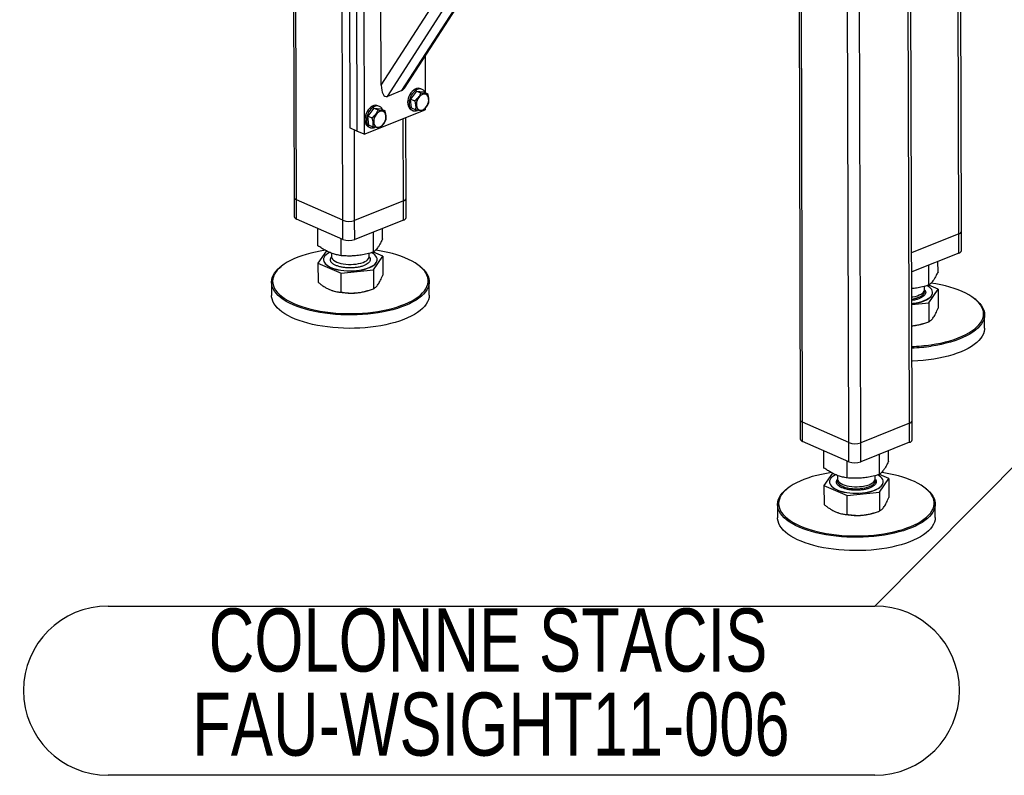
# Model space of a CAD drawing. Header units: millimetres. Extents: x 5 to 589, y 5 to 415.
# Tile 61 of 95: x 375 to 422, y 244 to 280. Entities that reach past the tile are written whole.
import ezdxf

# ---------------------------------------------------------------- set-up
doc = ezdxf.new("R2010")
doc.units = ezdxf.units.MM
doc.layers.add('NOTES', color=6, linetype='Continuous')
doc.layers.add('TRAIT-FORT', color=4, linetype='Continuous', lineweight=25)
doc.styles.add('SLDTEXTSTYLE0', font='TXT', dxfattribs={"width": 0.75})
doc.dimstyles.new('SLDDIMSTYLE7', dxfattribs={"dimtxt": 0.18, "dimasz": 1, "dimexe": 0, "dimexo": 0.0625, "dimgap": 0, "dimtad": 0, "dimtih": 1, "dimtoh": 1, "dimdec": 0, "dimrnd": 1e-09, "dimzin": 0, "dimdsep": 46, "dimtxsty": 'Standard', "dimblk1": 'DOT', "dimblk2": 'DOT', "dimsah": 1, "dimcen": 0.09, "dimadec": 0, "dimazin": 0, "dimtfac": 1, "dimtdec": 0, "dimtofl": 0, "dimtmove": 0, "dimatfit": 3, "dimldrblk": 'DOT', "dimfxl": 0, "dimfrac": 2, "dimtolj": 1, "dimtzin": 0, "dimarcsym": 0})

# ---------------------------------------------------------------- blocks, each defined once
blk = doc.blocks.new('SW_NOTE_17')
at = {"layer": 'NOTES', "color": 0}
for p, q in [((-36.478, 0), (0, 0)), ((0, -8.05), (-36.478, -8.05))]:
    blk.add_line(p, q, dxfattribs=at)
for centre, start, end in [((-36.478, -4.025), 90, 270), ((0, -4.025), 270, 90)]:
    blk.add_arc(centre, 4.025, start, end, dxfattribs=at)
at = {"layer": 'NOTES', "color": 0, "char_height": 3, "attachment_point": 2, "style": 'SLDTEXTSTYLE0'}
for s, insert in [('COLONNE STACIS', (-18.403, -0.116)), ('FAU-WSIGHT11-006', (-18.265, -4.116))]:
    blk.add_mtext(s, dxfattribs=dict(at, insert=insert))
blk = doc.blocks.new('_Dot')
at = {"color": 0, "linetype": 'ByBlock', "lineweight": -2}
blk.add_line((-0.5, 0), (-1, 0), dxfattribs=at)
at = {"color": 0, "linetype": 'ByBlock', "const_width": 0.5}
blk.add_lwpolyline([(-0.25, 0, 1), (0.25, 0, 1)], format="xyb", close=True, dxfattribs=at)

msp = doc.modelspace()

# ---------------------------------------------------------------- linework, layer by layer
at = {"layer": 'TRAIT-FORT', "color": 4, "linetype": 'Continuous', "lineweight": 25}
for p, q in [((388.2546, 306.2457), (388.3511, 271.4989)), ((388.4607, 271.3843), (388.3641, 306.1977)), ((390.6617, 270.4178), (390.5656, 305.0378)), ((392.4918, 276.8493), (406.8676, 299.1364)), ((392.784, 276.3101), (407.2361, 298.7155)), ((393.4736, 276.5849), (407.6536, 298.5685)), ((393.605, 276.7085), (407.7054, 298.5687)), ((419.9711, 269.7699), (419.8967, 296.5838)), ((420.096, 269.8919), (420.0218, 296.6337)), ((412.3277, 295.6745), (412.4242, 260.9277)), ((412.5338, 260.813), (412.4372, 295.6264)), ((417.6231, 260.7673), (417.5264, 295.6288)), ((417.748, 260.8893), (417.6517, 295.601)), ((414.7348, 259.8465), (414.6387, 294.4665)), ((415.3003, 259.8414), (415.2041, 294.5034)), ((390.964, 285.2541), (390.993, 274.8084)), ((391.3079, 285.1031), (391.3369, 274.6573)), ((391.6518, 284.9521), (391.6808, 274.5063)), ((392.4918, 276.8493), (392.4795, 281.2706)), ((394.5773, 278.2159), (394.5821, 276.4868)), ((393.4736, 276.5849), (392.784, 276.3101)), ((394.1705, 276.5659), (393.8871, 276.1838)), ((394.1705, 276.5659), (394.3767, 276.4754)), ((394.1705, 276.5659), (394.4991, 276.5232)), ((394.4368, 276.6447), (394.3681, 276.6749)), ((394.4991, 276.5232), (394.7053, 276.4327)), ((393.8871, 276.1838), (394.0933, 276.0933)), ((393.9323, 275.759), (393.8871, 276.1838)), ((391.6808, 274.5063), (394.5844, 275.6637)), ((392.138, 275.7558), (391.8546, 275.3737)), ((392.138, 275.7558), (392.3442, 275.6652)), ((392.138, 275.7558), (392.4666, 275.7131)), ((392.4043, 275.8346), (392.3356, 275.8648)), ((392.4666, 275.7131), (392.6728, 275.6225)), ((393.9258, 275.6678), (393.9946, 275.6375)), ((393.9323, 275.759), (394.1385, 275.6685)), ((394.5841, 275.7451), (394.5844, 275.6637)), ((391.8546, 275.3737), (392.0608, 275.2831)), ((391.8998, 274.9489), (391.8546, 275.3737)), ((393.55, 271.3386), (393.5392, 275.2471)), ((393.6749, 271.4605), (393.6642, 275.2969)), ((391.3369, 274.6573), (390.993, 274.8084)), ((391.2272, 270.4127), (391.2152, 274.7108)), ((391.6808, 274.5063), (391.3369, 274.6573)), ((391.8933, 274.8576), (391.9621, 274.8274)), ((391.8998, 274.9489), (392.106, 274.8583)), ((388.3511, 271.4989), (388.3536, 270.5906)), ((390.6617, 270.4178), (388.4607, 271.3843)), ((388.4632, 270.4759), (388.4607, 271.3843)), ((393.55, 271.3386), (391.2272, 270.4127)), ((393.5525, 270.4302), (393.55, 271.3386)), ((393.6774, 270.5522), (393.6749, 271.4605)), ((390.6642, 269.5094), (388.4632, 270.4759)), ((390.6642, 269.5094), (390.6617, 270.4178)), ((391.2297, 269.5043), (391.2272, 270.4127)), ((393.5525, 270.4302), (391.2297, 269.5043)), ((389.4793, 269.2082), (389.477, 270.0308)), ((392.1247, 268.9001), (392.1221, 269.8601)), ((392.5584, 269.5399), (392.557, 270.0334)), ((420.0985, 268.9835), (420.096, 269.8919)), ((390.5852, 268.7342), (390.5829, 269.5451)), ((419.9711, 269.7699), (417.7258, 268.875)), ((419.9736, 268.8616), (419.9711, 269.7699)), ((389.8816, 268.9655), (389.4816, 268.3754)), ((392.5607, 268.7071), (392.1234, 268.8945)), ((389.7434, 268.5468), (389.7434, 268.5377)), ((390.1072, 268.6568), (390.1292, 268.6806)), ((390.1203, 268.8594), (390.1207, 268.6916)), ((391.9207, 268.6966), (391.9203, 268.8458)), ((392.127, 268.0673), (392.5607, 268.7071)), ((392.2989, 268.5448), (392.2989, 268.5539)), ((392.5607, 268.7071), (392.5632, 267.8059)), ((419.9736, 268.8616), (417.7284, 267.9667)), ((418.9795, 267.9713), (418.9781, 268.4648)), ((387.7376, 268.2319), (387.6933, 268.196)), ((389.4816, 268.3754), (390.5875, 267.9014)), ((389.4816, 268.3754), (389.4841, 267.4742)), ((390.5875, 267.9014), (392.127, 268.0673)), ((392.127, 268.0673), (392.1295, 267.1661)), ((394.3508, 268.2145), (394.3064, 268.2502)), ((418.5458, 267.3315), (418.5432, 268.2914)), ((387.2741, 267.4726), (387.2759, 266.8368)), ((390.59, 267.0002), (390.5875, 267.9014)), ((394.7758, 266.8576), (394.7741, 267.4935)), ((390.1857, 267.0707), (390.1958, 267.0675)), ((391.8547, 267.0721), (391.9265, 267.095)), ((418.3418, 267.128), (418.3414, 267.2771)), ((418.9818, 267.1385), (418.5445, 267.3259)), ((418.5481, 266.4987), (418.9818, 267.1385)), ((418.9818, 267.1385), (418.9843, 266.2373)), ((418.72, 266.9762), (418.72, 266.9853)), ((420.7719, 266.6459), (420.7275, 266.6816)), ((417.7327, 266.4108), (418.5481, 266.4987)), ((418.5481, 266.4987), (418.5506, 265.5975)), ((421.1969, 265.289), (421.1952, 265.9248)), ((417.7355, 265.3999), (417.7812, 265.403)), ((417.7355, 265.3984), (417.7812, 265.403)), ((418.2758, 265.5035), (418.3476, 265.5264)), ((412.4242, 260.9277), (412.4267, 260.0193)), ((414.7348, 259.8465), (412.5338, 260.813)), ((412.5363, 259.9047), (412.5338, 260.813)), ((417.6231, 260.7673), (415.3003, 259.8414)), ((417.6256, 259.859), (417.6231, 260.7673)), ((417.7505, 259.9809), (417.748, 260.8893)), ((414.7373, 258.9382), (412.5363, 259.9047)), ((414.7373, 258.9382), (414.7348, 259.8465)), ((415.3028, 258.9331), (415.3003, 259.8414)), ((417.6256, 259.859), (415.3028, 258.9331)), ((413.5524, 258.6369), (413.5501, 259.4595)), ((416.1978, 258.3288), (416.1952, 259.2888)), ((416.6315, 258.9687), (416.6301, 259.4622)), ((414.6583, 258.163), (414.656, 258.9739)), ((413.9547, 258.3943), (413.5547, 257.8042)), ((414.1803, 258.0855), (414.2023, 258.1094)), ((414.1934, 258.2881), (414.1938, 258.1204)), ((415.9938, 258.1253), (415.9934, 258.2745)), ((416.6338, 258.1359), (416.1965, 258.3233)), ((416.2001, 257.4961), (416.6338, 258.1359)), ((416.6338, 258.1359), (416.6363, 257.2347)), ((411.8107, 257.6607), (411.7664, 257.6248)), ((413.5547, 257.8042), (414.6606, 257.3302)), ((413.5547, 257.8042), (413.5572, 256.9029)), ((413.8165, 257.9756), (413.8165, 257.9665)), ((416.372, 257.9736), (416.372, 257.9827)), ((418.424, 257.6433), (418.3795, 257.6789)), ((414.6606, 257.3302), (416.2001, 257.4961)), ((414.6631, 256.429), (414.6606, 257.3302)), ((416.2001, 257.4961), (416.2026, 256.5948)), ((411.3472, 256.9014), (411.349, 256.2656)), ((418.8489, 256.2864), (418.8472, 256.9222)), ((414.2588, 256.4994), (414.2689, 256.4963)), ((415.9278, 256.5009), (415.9996, 256.5238))]:
    msp.add_line(p, q, dxfattribs=at)
at = {"layer": 'TRAIT-FORT', "color": 4, "linetype": 'Continuous', "lineweight": 25, "flags": 128}
for points in [[(394.3681, 276.6749), (394.315, 276.6913), (394.2476, 276.695), (394.177, 276.6819), (394.1055, 276.6524), (394.0352, 276.6074), (393.9686, 276.5485), (393.9077, 276.4774), (393.8544, 276.3964), (393.8106, 276.3083), (393.7776, 276.2157)], [(394.5808, 276.4873), (394.5805, 276.4881), (394.5457, 276.5527), (394.5003, 276.6041), (394.4457, 276.6406), (394.3838, 276.661), (394.3164, 276.6648), (394.2458, 276.6517), (394.1742, 276.6222), (394.104, 276.5772), (394.0374, 276.5183), (393.9764, 276.4472), (393.9232, 276.3662), (393.8794, 276.2781), (393.8464, 276.1855)], [(394.1657, 275.8742), (394.1798, 275.8051), (394.206, 275.746), (394.2431, 275.6996), (394.2896, 275.6678), (394.3433, 275.6521), (394.402, 275.6532), (394.4631, 275.671), (394.5238, 275.7047), (394.5817, 275.7528), (394.634, 275.8133), (394.6786, 275.8836), (394.7135, 275.9604), (394.7371, 276.0405), (394.7485, 276.1204), (394.7471, 276.1966), (394.7331, 276.2658), (394.7069, 276.3249), (394.6698, 276.3713), (394.6233, 276.403), (394.5696, 276.4187), (394.5109, 276.4176), (394.4498, 276.3999), (394.3891, 276.3662), (394.3312, 276.318), (394.2789, 276.2575), (394.2343, 276.1873), (394.1994, 276.1104), (394.1757, 276.0303), (394.1643, 275.9504), (394.1657, 275.8742)], [(393.7776, 276.2157), (393.7565, 276.1217), (393.7479, 276.0293), (393.7521, 275.9415), (393.769, 275.861), (393.7981, 275.7905), (393.8384, 275.7323), (393.8886, 275.6882), (393.9258, 275.6678)], [(393.8464, 276.1855), (393.8252, 276.0915), (393.8167, 275.9991), (393.8209, 275.9113), (393.8378, 275.8308), (393.8669, 275.7603), (393.9072, 275.7021), (393.9574, 275.658), (394.0159, 275.6294), (394.0808, 275.6172), (394.15, 275.6219), (394.2214, 275.6433), (394.2241, 275.6444)], [(392.3356, 275.8648), (392.2825, 275.8811), (392.2151, 275.8848), (392.1445, 275.8718), (392.073, 275.8423), (392.0027, 275.7973), (391.9361, 275.7383), (391.8752, 275.6672), (391.8219, 275.5863), (391.7781, 275.4981), (391.7451, 275.4055)], [(392.5483, 275.6772), (392.548, 275.6779), (392.5132, 275.7425), (392.4678, 275.7939), (392.4132, 275.8304), (392.3513, 275.8509), (392.2839, 275.8546), (392.2133, 275.8415), (392.1417, 275.8121), (392.0715, 275.7671), (392.0049, 275.7081), (391.9439, 275.637), (391.8907, 275.5561), (391.8469, 275.4679), (391.8139, 275.3753)], [(392.1332, 275.064), (392.1473, 274.9949), (392.1735, 274.9358), (392.2106, 274.8894), (392.2571, 274.8577), (392.3108, 274.842), (392.3695, 274.843), (392.4306, 274.8608), (392.4913, 274.8945), (392.5492, 274.9427), (392.6015, 275.0032), (392.6461, 275.0734), (392.681, 275.1503), (392.7046, 275.2304), (392.716, 275.3103), (392.7146, 275.3865), (392.7006, 275.4556), (392.6744, 275.5147), (392.6373, 275.5611), (392.5908, 275.5929), (392.5371, 275.6086), (392.4784, 275.6075), (392.4173, 275.5897), (392.3566, 275.556), (392.2987, 275.5078), (392.2464, 275.4473), (392.2018, 275.3771), (392.1669, 275.3003), (392.1432, 275.2201), (392.1318, 275.1402), (392.1332, 275.064)], [(391.7451, 275.4055), (391.724, 275.3115), (391.7154, 275.2191), (391.7196, 275.1313), (391.7365, 275.0509), (391.7656, 274.9804), (391.8059, 274.9222), (391.8561, 274.878), (391.8933, 274.8576)], [(391.8139, 275.3753), (391.7927, 275.2813), (391.7842, 275.1889), (391.7884, 275.1011), (391.8053, 275.0207), (391.8344, 274.9502), (391.8747, 274.8919), (391.9249, 274.8478), (391.9834, 274.8192), (392.0483, 274.8071), (392.1175, 274.8118), (392.1889, 274.8331), (392.1916, 274.8343)], [(389.8326, 268.9909), (389.5938, 268.9525), (389.3618, 268.9073), (389.1377, 268.8555), (388.9226, 268.7974), (388.7175, 268.7333), (388.5234, 268.6634), (388.3412, 268.5881), (388.1718, 268.5077), (388.016, 268.4227), (387.8745, 268.3335), (387.748, 268.2404), (387.6372, 268.1439), (387.5425, 268.0444), (387.4643, 267.9425), (387.4032, 267.8387), (387.3593, 267.7333), (387.3328, 267.627), (387.324, 267.5202), (387.3327, 267.4135), (387.3591, 267.3073), (387.4029, 267.2021), (387.464, 267.0986), (387.5421, 266.997), (387.6367, 266.898), (387.7475, 266.802), (387.8739, 266.7095), (388.0153, 266.6208), (388.1711, 266.5365), (388.3404, 266.4569), (388.5225, 266.3824), (388.7166, 266.3134), (388.9216, 266.2502), (389.1367, 266.193), (389.3608, 266.1423), (389.5928, 266.0981), (389.8316, 266.0608), (390.0761, 266.0304), (390.3251, 266.0072), (390.5774, 265.9912), (390.8319, 265.9826), (391.0872, 265.9813), (391.3423, 265.9874), (391.5959, 266.0008), (391.8467, 266.0216), (392.0936, 266.0495), (392.3355, 266.0844), (392.571, 266.1262), (392.7992, 266.1748), (393.0189, 266.2297), (393.2292, 266.2909), (393.4289, 266.3579), (393.6172, 266.4306), (393.7931, 266.5084), (393.9558, 266.5911), (394.1045, 266.6783), (394.2385, 266.7696), (394.3573, 266.8644), (394.4601, 266.9625), (394.5466, 267.0632), (394.6163, 267.1661), (394.6689, 267.2708), (394.7041, 267.3767), (394.7217, 267.4833), (394.7218, 267.5901), (394.7042, 267.6967), (394.669, 267.8024), (394.6166, 267.9068), (394.5469, 268.0094), (394.4605, 268.1098), (394.3578, 268.2073), (394.2391, 268.3017), (394.1051, 268.3923), (393.9564, 268.4789), (393.7938, 268.5608), (393.618, 268.6379), (393.4298, 268.7097), (393.2301, 268.7759), (393.0199, 268.8361), (392.8002, 268.8901), (392.572, 268.9376), (392.3365, 268.9784), (392.2249, 268.995)], [(390.0416, 268.8913), (390.0369, 268.8889), (389.9475, 268.8376), (389.8731, 268.7823), (389.8148, 268.7237), (389.7734, 268.6627), (389.7496, 268.6001), (389.7436, 268.5369), (389.7556, 268.4738), (389.7853, 268.4117), (389.8323, 268.3517), (389.8961, 268.2944), (389.9756, 268.2407), (390.0699, 268.1914), (390.1774, 268.147), (390.2969, 268.1084), (390.4264, 268.076), (390.5644, 268.0502), (390.7087, 268.0314), (390.8574, 268.0199), (391.0085, 268.0159), (391.1597, 268.0194), (391.3089, 268.0303), (391.4542, 268.0485), (391.5933, 268.0738), (391.7244, 268.1058), (391.8456, 268.144), (391.9553, 268.1879), (392.0518, 268.2369), (392.1339, 268.2903), (392.2004, 268.3473), (392.2503, 268.4072), (392.2503, 268.4072)], [(392.2503, 268.4072), (392.2829, 268.4691), (392.2979, 268.5321), (392.2949, 268.5954), (392.274, 268.6581), (392.2355, 268.7193), (392.18, 268.778), (392.1083, 268.8336), (392.037, 268.8768)], [(389.7434, 268.5377), (389.7436, 268.5278), (389.7556, 268.4647), (389.7853, 268.4027), (389.8324, 268.3426), (389.8961, 268.2853), (389.9757, 268.2316), (390.0699, 268.1823), (390.1775, 268.138), (390.2969, 268.0993), (390.4265, 268.0669), (390.5644, 268.0411), (390.7087, 268.0223), (390.8575, 268.0109), (391.0085, 268.0068), (391.1597, 268.0103), (391.309, 268.0212), (391.4542, 268.0394), (391.5933, 268.0647), (391.7244, 268.0967), (391.8457, 268.1349), (391.9553, 268.1788), (392.0519, 268.2278), (392.1339, 268.2812), (392.2004, 268.3382), (392.2503, 268.3981)], [(390.1207, 268.6916), (390.1231, 268.6648), (390.1409, 268.6128), (390.1758, 268.5625), (390.2272, 268.5147), (390.294, 268.4704), (390.3749, 268.4304), (390.4685, 268.3956), (390.5728, 268.3666), (390.6858, 268.3439), (390.8053, 268.3281), (390.929, 268.3194), (391.0545, 268.318), (391.1793, 268.3239), (391.3011, 268.337), (391.4174, 268.3571), (391.5259, 268.3837), (391.6247, 268.4164), (391.7117, 268.4545), (391.7852, 268.4972), (391.8439, 268.5438), (391.8865, 268.5933)], [(391.8865, 268.5933), (391.9123, 268.6447), (391.9207, 268.6966)], [(394.3508, 268.2145), (394.4029, 268.1711), (394.5071, 268.0722), (394.5947, 267.9705), (394.6652, 267.8665), (394.7184, 267.7607), (394.754, 267.6535), (394.7718, 267.5455), (394.7718, 267.4373), (394.7539, 267.3292), (394.7182, 267.2219), (394.665, 267.1158), (394.5943, 267.0115), (394.5067, 266.9094), (394.4024, 266.81), (394.2821, 266.7139), (394.1462, 266.6214), (393.9955, 266.5331), (393.8306, 266.4492), (393.6523, 266.3703), (393.4615, 266.2967), (393.2591, 266.2287), (393.046, 266.1668), (392.8233, 266.111), (392.5921, 266.0619), (392.3533, 266.0195), (392.1082, 265.9841), (391.858, 265.9558), (391.6037, 265.9348), (391.3468, 265.9212), (391.0882, 265.915), (390.8294, 265.9163), (390.5715, 265.925), (390.3157, 265.9412), (390.0634, 265.9647), (389.8156, 265.9955), (389.5735, 266.0334), (389.3384, 266.0781), (389.1113, 266.1296), (388.8934, 266.1875), (388.6855, 266.2516), (388.4889, 266.3215), (388.3043, 266.397), (388.1326, 266.4777), (387.9748, 266.5631), (387.8315, 266.653), (387.7034, 266.7468), (387.5911, 266.8441), (387.4951, 266.9444), (387.416, 267.0473), (387.3541, 267.1523), (387.3097, 267.2589), (387.283, 267.3665), (387.2741, 267.4747), (387.2831, 267.5829), (387.3099, 267.6907), (387.3544, 267.7975), (387.4164, 267.9027), (387.4955, 268.006), (387.5915, 268.1068), (387.6933, 268.196)], [(417.7317, 266.7698), (417.7811, 266.7776), (417.8938, 266.801), (417.9978, 266.8307), (418.0908, 266.8662), (418.1713, 266.9067), (418.2376, 266.9514), (418.2883, 266.9996), (418.3226, 267.0502), (418.3398, 267.1022), (418.3418, 267.128)], [(417.732, 266.6714), (417.8103, 266.6845), (417.921, 266.7095), (418.0224, 266.7407), (418.1125, 266.7775), (418.1895, 266.8192), (418.252, 266.8649), (418.2988, 266.9137), (418.3288, 266.9648), (418.3416, 267.017), (418.3407, 267.0499)], [(417.7325, 266.4619), (417.8033, 266.4699), (417.9457, 266.4917), (418.0811, 266.5204), (418.2075, 266.5555), (418.3231, 266.5966), (418.4264, 266.6432), (418.5159, 266.6944), (418.5903, 266.7497), (418.6485, 266.8083), (418.6899, 266.8693), (418.7137, 266.9319), (418.7197, 266.9952), (418.7078, 267.0583), (418.678, 267.1203), (418.631, 267.1804), (418.5672, 267.2377), (418.4877, 267.2914), (418.4576, 267.3085)], [(418.6364, 264.4974), (418.8752, 264.5359), (419.1072, 264.5811), (419.3313, 264.6328), (419.5464, 264.6909), (419.7515, 264.7551), (419.9456, 264.825), (420.1278, 264.9002), (420.2972, 264.9806), (420.453, 265.0656), (420.5945, 265.1549), (420.721, 265.248), (420.8318, 265.3445), (420.9265, 265.4439), (421.0047, 265.5458), (421.0658, 265.6496), (421.1097, 265.755), (421.1362, 265.8613), (421.145, 265.9681), (421.1363, 266.0748), (421.1099, 266.181), (421.0661, 266.2862), (421.005, 266.3898), (420.9269, 266.4913), (420.8323, 266.5903), (420.7215, 266.6863), (420.5951, 266.7789), (420.4537, 266.8675), (420.2979, 266.9518), (420.1286, 267.0314), (419.9464, 267.1059), (419.7524, 267.1749), (419.5473, 267.2381), (419.3323, 267.2953), (419.1082, 267.3461), (418.8762, 267.3902), (418.6459, 267.4264)], [(392.2332, 265.3651), (391.9854, 265.3332), (391.733, 265.3085), (391.4773, 265.2912), (391.2194, 265.2813), (390.9605, 265.2789), (390.702, 265.2839), (390.445, 265.2964), (390.1908, 265.3162), (389.9406, 265.3434), (389.6955, 265.3777), (389.4568, 265.4191), (389.2256, 265.4672), (389.0029, 265.5219), (388.7899, 265.583), (388.5875, 265.65), (388.3968, 265.7228), (388.2186, 265.8009), (388.0537, 265.884), (387.903, 265.9717), (387.7672, 266.0636), (387.647, 266.1592), (387.5428, 266.2581), (387.4552, 266.3598), (387.3847, 266.4638), (387.3315, 266.5696), (387.2959, 266.6768), (387.2781, 266.7847), (387.2759, 266.8368)], [(394.7758, 266.8576), (394.7758, 266.8556), (394.7669, 266.7473), (394.74, 266.6396), (394.6955, 266.5328), (394.6336, 266.4276), (394.5544, 266.3243), (394.4584, 266.2235), (394.346, 266.1257), (394.2178, 266.0314), (394.0745, 265.9409), (393.9165, 265.8547), (393.7448, 265.7733), (393.5602, 265.697), (393.3635, 265.6262), (393.1556, 265.5611), (392.9376, 265.5023), (392.7105, 265.4498), (392.4753, 265.404), (392.2332, 265.3651)], [(417.7326, 266.4529), (417.8033, 266.4608), (417.9457, 266.4826), (418.0811, 266.5113), (418.2075, 266.5464), (418.3231, 266.5875), (418.4264, 266.6341), (418.5159, 266.6854), (418.5903, 266.7407), (418.6486, 266.7992), (418.6899, 266.8602), (418.7137, 266.9228), (418.72, 266.9762)], [(420.7719, 266.6459), (420.8782, 266.5534), (420.9741, 266.4531), (421.0532, 266.3502), (421.1151, 266.2452), (421.1595, 266.1386), (421.1863, 266.031), (421.1952, 265.9228), (421.1862, 265.8146), (421.1594, 265.7068), (421.1149, 265.6), (421.0529, 265.4948), (420.9737, 265.3915), (420.8777, 265.2907), (420.7654, 265.1929), (420.6372, 265.0986), (420.4938, 265.0081), (420.3359, 264.9219), (420.1642, 264.8405), (419.9795, 264.7642), (419.7828, 264.6934), (419.5749, 264.6284), (419.3569, 264.5695), (419.1298, 264.517), (418.8946, 264.4712), (418.6526, 264.4323)], [(421.1969, 265.289), (421.1947, 265.2328), (421.1768, 265.1248), (421.1411, 265.0174), (421.0878, 264.9114), (421.0172, 264.807), (420.9295, 264.7049), (420.8253, 264.6056), (420.705, 264.5095), (420.5691, 264.417), (420.4184, 264.3286), (420.2535, 264.2448), (420.0752, 264.1659), (419.8844, 264.0922), (419.682, 264.0243), (419.4689, 263.9623), (419.2462, 263.9066), (419.0149, 263.8574), (418.7762, 263.815), (418.5311, 263.7796), (418.2808, 263.7513), (418.0266, 263.7303), (417.7696, 263.7167), (417.7402, 263.7156)], [(413.9057, 258.4196), (413.6669, 258.3812), (413.4349, 258.336), (413.2108, 258.2843), (412.9957, 258.2262), (412.7906, 258.162), (412.5965, 258.0921), (412.4143, 258.0169), (412.2449, 257.9365), (412.0891, 257.8515), (411.9476, 257.7622), (411.8211, 257.6691), (411.7103, 257.5726), (411.6156, 257.4732), (411.5374, 257.3713), (411.4763, 257.2674), (411.4324, 257.1621), (411.4059, 257.0558), (411.3971, 256.949), (411.4058, 256.8423), (411.4322, 256.7361), (411.476, 256.6309), (411.5371, 256.5273), (411.6152, 256.4258), (411.7098, 256.3268), (411.8206, 256.2308), (411.947, 256.1382), (412.0884, 256.0496), (412.2442, 255.9653), (412.4135, 255.8857), (412.5957, 255.8112), (412.7897, 255.7422), (412.9948, 255.679), (413.2098, 255.6218), (413.4339, 255.571), (413.6659, 255.5269), (413.9047, 255.4895), (414.1492, 255.4592), (414.3982, 255.436), (414.6505, 255.42), (414.905, 255.4113), (415.1604, 255.4101), (415.4154, 255.4162), (415.669, 255.4296), (415.9198, 255.4503), (416.1667, 255.4782), (416.4086, 255.5132), (416.6441, 255.555), (416.8723, 255.6035), (417.0921, 255.6585), (417.3023, 255.7196), (417.502, 255.7867), (417.6903, 255.8593), (417.8662, 255.9372), (418.0289, 256.0199), (418.1776, 256.1071), (418.3116, 256.1983), (418.4304, 256.2932), (418.5332, 256.3912), (418.6197, 256.4919), (418.6894, 256.5949), (418.742, 256.6995), (418.7772, 256.8054), (418.7948, 256.9121), (418.7949, 257.0189), (418.7773, 257.1254), (418.7422, 257.2312), (418.6897, 257.3356), (418.6201, 257.4382), (418.5337, 257.5386), (418.4309, 257.6361), (418.3122, 257.7304), (418.1782, 257.8211), (418.0296, 257.9076), (417.8669, 257.9896), (417.6911, 258.0667), (417.5029, 258.1385), (417.3032, 258.2047), (417.093, 258.2649), (416.8733, 258.3189), (416.6452, 258.3664), (416.4096, 258.4071), (416.298, 258.4238)], [(414.1147, 258.32), (414.11, 258.3177), (414.0206, 258.2664), (413.9462, 258.2111), (413.8879, 258.1525), (413.8465, 258.0915), (413.8227, 258.0289), (413.8167, 257.9656), (413.8287, 257.9025), (413.8584, 257.8405), (413.9054, 257.7804), (413.9692, 257.7232), (414.0487, 257.6695), (414.143, 257.6201), (414.2505, 257.5758), (414.37, 257.5372), (414.4995, 257.5047), (414.6375, 257.4789), (414.7818, 257.4602), (414.9305, 257.4487), (415.0816, 257.4447), (415.2328, 257.4481), (415.382, 257.4591), (415.5273, 257.4773), (415.6664, 257.5026), (415.7975, 257.5345), (415.9187, 257.5727), (416.0284, 257.6166), (416.1249, 257.6656), (416.207, 257.719), (416.2735, 257.7761), (416.3234, 257.836), (416.3234, 257.836)], [(414.1938, 258.1204), (414.1962, 258.0936), (414.214, 258.0416), (414.2489, 257.9912), (414.3003, 257.9434), (414.3671, 257.8991), (414.4481, 257.8592), (414.5416, 257.8243), (414.6459, 257.7953), (414.7589, 257.7727), (414.8784, 257.7569), (415.0021, 257.7482), (415.1276, 257.7468), (415.2524, 257.7527), (415.3742, 257.7658), (415.4905, 257.7859), (415.599, 257.8125), (415.6978, 257.8452), (415.7848, 257.8832), (415.8583, 257.926), (415.917, 257.9725), (415.9596, 258.022)], [(415.9596, 258.022), (415.9854, 258.0735), (415.9938, 258.1253)], [(416.3234, 257.836), (416.356, 257.8979), (416.371, 257.9609), (416.368, 258.0242), (416.3471, 258.0869), (416.3086, 258.148), (416.2531, 258.2068), (416.1814, 258.2624), (416.1101, 258.3056)], [(418.424, 257.6433), (418.4761, 257.5999), (418.5802, 257.501), (418.6678, 257.3993), (418.7383, 257.2953), (418.7915, 257.1894), (418.8271, 257.0823), (418.845, 256.9743), (418.8449, 256.866), (418.827, 256.758), (418.7913, 256.6506), (418.7381, 256.5446), (418.6674, 256.4402), (418.5798, 256.3382), (418.4756, 256.2388), (418.3552, 256.1427), (418.2194, 256.0502), (418.0686, 255.9618), (417.9037, 255.878), (417.7254, 255.7991), (417.5346, 255.7255), (417.3322, 255.6575), (417.1191, 255.5955), (416.8964, 255.5398), (416.6652, 255.4906), (416.4264, 255.4482), (416.1813, 255.4128), (415.9311, 255.3845), (415.6768, 255.3635), (415.4199, 255.3499), (415.1613, 255.3437), (414.9025, 255.345), (414.6446, 255.3538), (414.3889, 255.37), (414.1365, 255.3935), (413.8887, 255.4243), (413.6467, 255.4621), (413.4115, 255.5069), (413.1844, 255.5584), (412.9665, 255.6163), (412.7587, 255.6803), (412.562, 255.7503), (412.3774, 255.8258), (412.2057, 255.9064), (412.0479, 255.9919), (411.9046, 256.0817), (411.7765, 256.1755), (411.6642, 256.2728), (411.5683, 256.3732), (411.4891, 256.4761), (411.4272, 256.5811), (411.3828, 256.6877), (411.3561, 256.7953), (411.3472, 256.9035), (411.3562, 257.0117), (411.383, 257.1195), (411.4275, 257.2262), (411.4895, 257.3315), (411.5686, 257.4348), (411.6646, 257.5355), (411.7664, 257.6248)], [(413.8165, 257.9665), (413.8167, 257.9565), (413.8287, 257.8935), (413.8584, 257.8314), (413.9055, 257.7714), (413.9692, 257.7141), (414.0488, 257.6604), (414.143, 257.611), (414.2506, 257.5667), (414.37, 257.5281), (414.4996, 257.4956), (414.6375, 257.4699), (414.7818, 257.4511), (414.9306, 257.4396), (415.0816, 257.4356), (415.2328, 257.4391), (415.3821, 257.45), (415.5273, 257.4682), (415.6664, 257.4935), (415.7975, 257.5254), (415.9188, 257.5636), (416.0284, 257.6076), (416.125, 257.6565), (416.2071, 257.7099), (416.2735, 257.767), (416.3234, 257.8269)], [(414.2017, 258.0712), (414.1946, 258.0346), (414.1993, 257.9821), (414.2214, 257.9305), (414.2605, 257.8807), (414.3159, 257.8337), (414.3863, 257.7904), (414.4706, 257.7516), (414.567, 257.7182), (414.6737, 257.6907), (414.7885, 257.6698), (414.9093, 257.6557), (415.0337, 257.6488), (415.1592, 257.6492), (415.2835, 257.657), (415.4041, 257.6718), (415.5187, 257.6936), (415.625, 257.7218), (415.721, 257.7559), (415.8047, 257.7952), (415.8747, 257.839), (415.9294, 257.8863), (415.9679, 257.9364), (415.9894, 257.9882), (415.9935, 258.0407), (415.9862, 258.0762)], [(416.3063, 254.7938), (416.0585, 254.762), (415.8061, 254.7373), (415.5504, 254.72), (415.2925, 254.7101), (415.0336, 254.7076), (414.7751, 254.7127), (414.5181, 254.7251), (414.2639, 254.745), (414.0137, 254.7722), (413.7686, 254.8065), (413.5299, 254.8478), (413.2987, 254.896), (413.076, 254.9507), (412.863, 255.0117), (412.6606, 255.0788), (412.4699, 255.1515), (412.2917, 255.2297), (412.1268, 255.3128), (411.9761, 255.4005), (411.8403, 255.4923), (411.7201, 255.5879), (411.6159, 255.6868), (411.5283, 255.7885), (411.4578, 255.8925), (411.4046, 255.9984), (411.369, 256.1055), (411.3512, 256.2135), (411.349, 256.2656)], [(418.8489, 256.2864), (418.8489, 256.2843), (418.84, 256.1761), (418.8132, 256.0684), (418.7687, 255.9616), (418.7067, 255.8563), (418.6275, 255.7531), (418.5315, 255.6523), (418.4191, 255.5545), (418.2909, 255.4601), (418.1476, 255.3696), (417.9896, 255.2835), (417.818, 255.2021), (417.6333, 255.1258), (417.4366, 255.0549), (417.2287, 254.9899), (417.0107, 254.931), (416.7836, 254.8786), (416.5484, 254.8328), (416.3063, 254.7938)]]:
    msp.add_lwpolyline(points, dxfattribs=at)
at = {"layer": 'TRAIT-FORT', "color": 4, "linetype": 'Continuous', "lineweight": 25}
for centre, radius, start, end in [((388.4971, 271.5288), 0.149, 191.57772, 255.87558), ((393.5203, 271.494), 0.1582, 280.84203, 347.78689), ((388.4996, 270.6205), 0.149, 191.57772, 255.87558), ((390.9513, 271.1861), 0.8212, 249.34437, 289.62668), ((393.5228, 270.5856), 0.1582, 280.84203, 347.78689), ((419.9414, 269.9253), 0.1582, 280.84203, 347.78689), ((390.9539, 270.2778), 0.8212, 249.34437, 289.62668), ((419.9439, 269.017), 0.1582, 280.84203, 347.78689), ((392.0445, 268.5477), 0.2544, 323.99991, 359.35476), ((391.0167, 269.9183), 2.9667, 253.93518, 276.64661), ((391.1119, 269.4598), 2.5006, 275.69527, 287.2795), ((417.533, 267.8912), 2.5006, 275.69527, 287.2795), ((417.4473, 272.8071), 8.3943, 271.98613, 278.14348), ((417.4473, 272.8554), 8.5089, 271.96048, 278.14324), ((412.5702, 260.9576), 0.149, 191.57772, 255.87558), ((417.5934, 260.9227), 0.1582, 280.84203, 347.78689), ((412.5727, 260.0492), 0.149, 191.57772, 255.87558), ((417.5959, 260.0144), 0.1582, 280.84203, 347.78689), ((415.0244, 260.6149), 0.8212, 249.34437, 289.62668), ((415.027, 259.7066), 0.8212, 249.34437, 289.62668), ((416.1176, 257.9764), 0.2544, 323.99991, 359.35476), ((415.0898, 259.3471), 2.9667, 253.93518, 276.64661), ((415.185, 258.8886), 2.5006, 275.69527, 287.2795)]:
    msp.add_arc(centre, radius, start, end, dxfattribs=at)
for centre, start_param, end_param in [((392.7822, 276.9651), 1.7840537, 3.35485), ((393.4718, 277.2399), 3.35485, 3.8251642)]:
    msp.add_ellipse(centre, major_axis=(0.0597, 0.6647), ratio=0.4275332, start_param=start_param, end_param=end_param, dxfattribs=at)
for points, knots in [([(394.3767, 276.4754), (394.3596, 276.4389), (394.3251, 276.3652), (394.257, 276.2634), (394.1784, 276.172), (394.1218, 276.1197), (394.0933, 276.0933)], [0, 0, 0, 0, 0.2646049, 0.5349477, 0.7653431, 1, 1, 1, 1]), ([(394.3767, 276.4754), (394.4127, 276.4684), (394.4856, 276.4542), (394.5767, 276.4406), (394.6501, 276.4336), (394.6868, 276.433), (394.7053, 276.4327)], [0, 0, 0, 0, 0.2646049, 0.5349477, 0.7653431, 1, 1, 1, 1]), ([(394.7505, 276.0079), (394.752, 276.0199), (394.755, 276.0439), (394.7578, 276.0814), (394.7589, 276.12), (394.758, 276.164), (394.7541, 276.2136), (394.746, 276.2693), (394.7343, 276.3269), (394.7205, 276.3816), (394.71, 276.417), (394.7053, 276.4327)], [0, 0, 0, 0, 0.0958859, 0.1919498, 0.2887104, 0.3857877, 0.5113662, 0.6378452, 0.7668888, 0.8966532, 1, 1, 1, 1]), ([(394.1385, 275.6685), (394.14, 275.6805), (394.143, 275.7045), (394.1458, 275.742), (394.1469, 275.7806), (394.146, 275.8246), (394.1421, 275.8742), (394.134, 275.9299), (394.1223, 275.9875), (394.1085, 276.0422), (394.0979, 276.0776), (394.0933, 276.0933)], [0, 0, 0, 0, 0.0958859, 0.1919498, 0.2887104, 0.3857877, 0.5113662, 0.6378452, 0.7668888, 0.8966532, 1, 1, 1, 1]), ([(394.4671, 275.6258), (394.4992, 275.6556), (394.5642, 275.716), (394.6435, 275.8129), (394.7057, 275.9114), (394.7355, 275.9755), (394.7505, 276.0079)], [0, 0, 0, 0, 0.2646049, 0.5349477, 0.7653431, 1, 1, 1, 1]), ([(392.3442, 275.6652), (392.3271, 275.6288), (392.2926, 275.555), (392.2245, 275.4532), (392.1459, 275.3619), (392.0893, 275.3095), (392.0608, 275.2831)], [0, 0, 0, 0, 0.2646049, 0.5349477, 0.7653431, 1, 1, 1, 1]), ([(392.3442, 275.6652), (392.3802, 275.6582), (392.4531, 275.644), (392.5442, 275.6305), (392.6176, 275.6235), (392.6543, 275.6229), (392.6728, 275.6225)], [0, 0, 0, 0, 0.2646049, 0.5349477, 0.7653431, 1, 1, 1, 1]), ([(392.718, 275.1977), (392.7195, 275.2097), (392.7225, 275.2338), (392.7253, 275.2712), (392.7264, 275.3099), (392.7255, 275.3538), (392.7216, 275.4034), (392.7135, 275.4592), (392.7018, 275.5167), (392.688, 275.5714), (392.6775, 275.6068), (392.6728, 275.6225)], [0, 0, 0, 0, 0.0958859, 0.1919498, 0.2887104, 0.3857877, 0.5113662, 0.6378452, 0.7668888, 0.8966532, 1, 1, 1, 1]), ([(394.4671, 275.6258), (394.4461, 275.6262), (394.4037, 275.627), (394.3239, 275.6356), (394.234, 275.6498), (394.1705, 275.6622), (394.1385, 275.6685)], [0, 0, 0, 0, 0.2646049, 0.5349477, 0.7653431, 1, 1, 1, 1]), ([(392.106, 274.8583), (392.1075, 274.8703), (392.1105, 274.8944), (392.1133, 274.9318), (392.1144, 274.9705), (392.1135, 275.0144), (392.1096, 275.064), (392.1015, 275.1198), (392.0898, 275.1773), (392.076, 275.232), (392.0654, 275.2674), (392.0608, 275.2831)], [0, 0, 0, 0, 0.0958859, 0.1919498, 0.2887104, 0.3857877, 0.5113662, 0.6378452, 0.7668888, 0.8966532, 1, 1, 1, 1]), ([(392.4346, 274.8156), (392.4667, 274.8455), (392.5317, 274.9058), (392.611, 275.0027), (392.6732, 275.1013), (392.703, 275.1654), (392.718, 275.1977)], [0, 0, 0, 0, 0.2646049, 0.5349477, 0.7653431, 1, 1, 1, 1]), ([(392.4346, 274.8156), (392.4136, 274.816), (392.3712, 274.8168), (392.2914, 274.8255), (392.2015, 274.8397), (392.138, 274.8521), (392.106, 274.8583)], [0, 0, 0, 0, 0.2646049, 0.5349477, 0.7653431, 1, 1, 1, 1]), ([(392.5584, 269.5399), (392.5295, 269.4794), (392.4747, 269.3648), (392.3942, 269.2209), (392.3227, 269.1115), (392.2563, 269.0267), (392.1918, 268.957), (392.1478, 268.9197), (392.1247, 268.9001)], [0, 0, 0, 0, 0.2020684, 0.3826998, 0.5553146, 0.6929917, 0.8388942, 1, 1, 1, 1]), ([(390.5852, 268.7342), (390.5114, 268.7481), (390.3717, 268.7743), (390.1662, 268.8374), (389.9837, 268.9118), (389.8145, 268.9974), (389.6503, 269.093), (389.5381, 269.1685), (389.4793, 269.2082)], [0, 0, 0, 0, 0.2020684, 0.3826998, 0.5553146, 0.6929917, 0.8388942, 1, 1, 1, 1]), ([(392.1247, 268.9001), (392.022, 268.8712), (391.8275, 268.8165), (391.5413, 268.7607), (391.2873, 268.7296), (391.0517, 268.7173), (390.8232, 268.7179), (390.6671, 268.7286), (390.5852, 268.7342)], [0, 0, 0, 0, 0.2020684, 0.3826998, 0.5553146, 0.6929917, 0.8388942, 1, 1, 1, 1]), ([(391.935, 268.4439), (391.9162, 268.4209), (391.8775, 268.3735), (391.7783, 268.3081), (391.6475, 268.2493), (391.4871, 268.2019), (391.3367, 268.1746), (391.2114, 268.1608), (391.0874, 268.1526), (390.9352, 268.1521), (390.7602, 268.1654), (390.5941, 268.1918), (390.4377, 268.2321), (390.298, 268.2868), (390.1855, 268.3535), (390.121, 268.4163), (390.0887, 268.4686), (390.0701, 268.5204), (390.0678, 268.5843), (390.0944, 268.6331), (390.1072, 268.6568)], [0, 0, 0, 0, 0.0582484, 0.1199858, 0.18429, 0.2499587, 0.3156275, 0.3478164, 0.3800142, 0.4417516, 0.5, 0.5582484, 0.6199858, 0.68429, 0.7499587, 0.8156275, 0.8478164, 0.8800142, 0.9417516, 1, 1, 1, 1]), ([(391.9159, 268.6825), (391.9201, 268.6786), (391.9375, 268.6625), (391.9526, 268.6319), (391.9727, 268.5803), (391.9742, 268.5164), (391.9478, 268.4676), (391.935, 268.4439)], [0, 0, 0, 0, 0.052859, 0.2182169, 0.3836201, 0.7007719, 1, 1, 1, 1]), ([(418.9795, 267.9713), (418.9506, 267.9108), (418.8958, 267.7962), (418.8153, 267.6523), (418.7438, 267.5429), (418.6774, 267.4581), (418.6129, 267.3884), (418.5689, 267.351), (418.5458, 267.3315)], [0, 0, 0, 0, 0.2020684, 0.3826998, 0.5553146, 0.6929917, 0.8388942, 1, 1, 1, 1]), ([(389.4841, 267.4742), (389.5288, 267.4391), (389.6183, 267.3688), (389.7556, 267.275), (389.8955, 267.191), (389.99, 267.1475), (390.0374, 267.1256)], [0, 0, 0, 0, 0.2472686, 0.4953626, 0.746874, 1, 1, 1, 1]), ([(392.3467, 267.3744), (392.3648, 267.4026), (392.401, 267.459), (392.4554, 267.5627), (392.5096, 267.6778), (392.5453, 267.7631), (392.5632, 267.8059)], [0, 0, 0, 0, 0.2464911, 0.4945933, 0.7467931, 1, 1, 1, 1]), ([(390.0374, 267.1256), (390.0835, 267.1073), (390.1761, 267.0706), (390.3148, 267.0344), (390.4532, 267.01), (390.5443, 267.0035), (390.59, 267.0002)], [0, 0, 0, 0, 0.2464911, 0.4945933, 0.7467931, 1, 1, 1, 1]), ([(390.59, 267.0002), (390.6522, 266.991), (390.7768, 266.9724), (390.9679, 266.9579), (391.1626, 266.9549), (391.2941, 266.966), (391.3601, 266.9716)], [0, 0, 0, 0, 0.2472686, 0.4953626, 0.746874, 1, 1, 1, 1]), ([(391.3601, 266.9716), (391.4243, 266.98), (391.5532, 266.9968), (391.7463, 267.0409), (391.939, 267.0967), (392.066, 267.1429), (392.1295, 267.1661)], [0, 0, 0, 0, 0.2464911, 0.4945933, 0.7467931, 1, 1, 1, 1]), ([(392.1295, 267.1661), (392.1471, 267.1759), (392.1822, 267.1957), (392.2361, 267.2401), (392.291, 267.297), (392.3281, 267.3486), (392.3467, 267.3744)], [0, 0, 0, 0, 0.2472686, 0.4953626, 0.746874, 1, 1, 1, 1]), ([(418.5458, 267.3315), (418.4431, 267.3027), (418.2486, 267.2483), (417.9758, 267.1934), (417.8065, 267.1753), (417.7306, 267.1671)], [0, 0, 0, 0, 0.3816696, 0.7228489, 1, 1, 1, 1]), ([(418.3377, 267.1132), (418.3417, 267.1095), (418.3587, 267.0937), (418.3737, 267.0633), (418.3938, 267.0117), (418.3953, 266.9478), (418.3689, 266.899), (418.3561, 266.8753)], [0, 0, 0, 0, 0.0499111, 0.2157836, 0.3817017, 0.6998405, 1, 1, 1, 1]), ([(418.3561, 266.8753), (418.3373, 266.8523), (418.2986, 266.8049), (418.1994, 266.7394), (418.0684, 266.6809), (417.9109, 266.6331), (417.7909, 266.6138), (417.7321, 266.6043)], [0, 0, 0, 0, 0.1860579, 0.3832606, 0.5886617, 0.7984218, 1, 1, 1, 1]), ([(418.7678, 265.8058), (418.7858, 265.834), (418.8221, 265.8904), (418.8765, 265.9941), (418.9307, 266.1092), (418.9664, 266.1945), (418.9843, 266.2373)], [0, 0, 0, 0, 0.2464911, 0.4945933, 0.7467931, 1, 1, 1, 1]), ([(417.7812, 265.403), (417.8454, 265.4113), (417.9743, 265.4281), (418.1674, 265.4723), (418.3601, 265.5281), (418.487, 265.5743), (418.5506, 265.5975)], [0, 0, 0, 0, 0.2464911, 0.4945933, 0.7467931, 1, 1, 1, 1]), ([(418.5506, 265.5975), (418.5682, 265.6073), (418.6033, 265.6271), (418.6572, 265.6715), (418.7121, 265.7283), (418.7492, 265.7799), (418.7678, 265.8058)], [0, 0, 0, 0, 0.2472686, 0.4953626, 0.746874, 1, 1, 1, 1]), ([(414.6583, 258.163), (414.5845, 258.1768), (414.4448, 258.203), (414.2393, 258.2662), (414.0568, 258.3406), (413.8876, 258.4262), (413.7234, 258.5217), (413.6112, 258.5973), (413.5524, 258.6369)], [0, 0, 0, 0, 0.2020684, 0.3826998, 0.5553146, 0.6929917, 0.8388942, 1, 1, 1, 1]), ([(416.6315, 258.9687), (416.6026, 258.9082), (416.5478, 258.7936), (416.4673, 258.6496), (416.3958, 258.5403), (416.3294, 258.4555), (416.265, 258.3857), (416.2209, 258.3484), (416.1978, 258.3288)], [0, 0, 0, 0, 0.2020684, 0.3826998, 0.5553146, 0.6929917, 0.8388942, 1, 1, 1, 1]), ([(416.1978, 258.3288), (416.0951, 258.3), (415.9006, 258.2453), (415.6144, 258.1895), (415.3604, 258.1584), (415.1248, 258.1461), (414.8963, 258.1467), (414.7402, 258.1574), (414.6583, 258.163)], [0, 0, 0, 0, 0.2020684, 0.3826998, 0.5553146, 0.6929917, 0.8388942, 1, 1, 1, 1]), ([(415.989, 258.1113), (415.9932, 258.1074), (416.0106, 258.0913), (416.0258, 258.0607), (416.0458, 258.0091), (416.0473, 257.9451), (416.0209, 257.8964), (416.0081, 257.8727)], [0, 0, 0, 0, 0.052859, 0.2182169, 0.3836201, 0.7007719, 1, 1, 1, 1]), ([(416.0081, 257.8727), (415.9893, 257.8497), (415.9506, 257.8023), (415.8514, 257.7369), (415.7206, 257.6781), (415.5602, 257.6307), (415.4099, 257.6033), (415.2845, 257.5896), (415.1605, 257.5814), (415.0083, 257.5808), (414.8333, 257.5941), (414.6672, 257.6206), (414.5108, 257.6609), (414.3711, 257.7155), (414.2586, 257.7823), (414.1941, 257.845), (414.1618, 257.8974), (414.1432, 257.9492), (414.1409, 258.013), (414.1675, 258.0618), (414.1803, 258.0855)], [0, 0, 0, 0, 0.0582484, 0.1199858, 0.18429, 0.2499587, 0.3156275, 0.3478164, 0.3800142, 0.4417516, 0.5, 0.5582484, 0.6199858, 0.68429, 0.7499587, 0.8156275, 0.8478164, 0.8800142, 0.9417516, 1, 1, 1, 1]), ([(416.4198, 256.8032), (416.4379, 256.8313), (416.4741, 256.8878), (416.5285, 256.9914), (416.5827, 257.1066), (416.6184, 257.1919), (416.6363, 257.2347)], [0, 0, 0, 0, 0.2464911, 0.4945933, 0.7467931, 1, 1, 1, 1]), ([(413.5572, 256.9029), (413.6019, 256.8679), (413.6914, 256.7976), (413.8287, 256.7037), (413.9686, 256.6198), (414.0631, 256.5762), (414.1105, 256.5544)], [0, 0, 0, 0, 0.2472686, 0.4953626, 0.746874, 1, 1, 1, 1]), ([(416.2026, 256.5948), (416.2202, 256.6047), (416.2553, 256.6245), (416.3092, 256.6688), (416.3641, 256.7257), (416.4012, 256.7773), (416.4198, 256.8032)], [0, 0, 0, 0, 0.2472686, 0.4953626, 0.746874, 1, 1, 1, 1]), ([(414.1105, 256.5544), (414.1566, 256.5361), (414.2492, 256.4993), (414.3879, 256.4632), (414.5263, 256.4388), (414.6174, 256.4323), (414.6631, 256.429)], [0, 0, 0, 0, 0.2464911, 0.4945933, 0.7467931, 1, 1, 1, 1]), ([(414.6631, 256.429), (414.7253, 256.4197), (414.8499, 256.4012), (415.041, 256.3867), (415.2357, 256.3837), (415.3672, 256.3948), (415.4332, 256.4004)], [0, 0, 0, 0, 0.2472686, 0.4953626, 0.746874, 1, 1, 1, 1]), ([(415.4332, 256.4004), (415.4974, 256.4087), (415.6263, 256.4255), (415.8194, 256.4697), (416.0121, 256.5254), (416.1391, 256.5717), (416.2026, 256.5948)], [0, 0, 0, 0, 0.2464911, 0.4945933, 0.7467931, 1, 1, 1, 1])]:
    msp.add_open_spline(points, degree=3, knots=knots, dxfattribs=at)

# ---------------------------------------------------------------- block references
at = {"layer": 'NOTES', "color": 211}
msp.add_blockref('SW_NOTE_17', (415.9748, 252.0755), dxfattribs=at)

# ---------------------------------------------------------------- leaders
msp.add_leader([(443.1739, 279.4501), (415.9748, 252.0755)], dimstyle='SLDDIMSTYLE7', dxfattribs=at)

doc.saveas('drawing.dxf')
